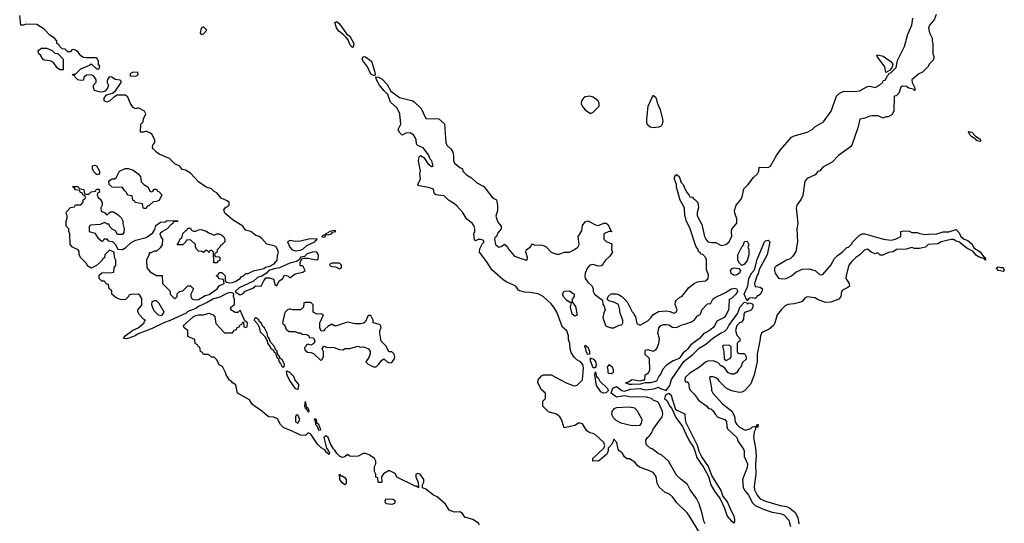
# Model space of a CAD drawing. Header units: inches. Extents: x 2668334 to 2765628, y 828034 to 955234.
# Tile 98 of 218: x 2694902 to 2702438, y 882694 to 886551. Entities that reach past the tile are written whole.
import ezdxf

# ---------------------------------------------------------------- set-up
doc = ezdxf.new("R2010")
doc.units = ezdxf.units.IN
doc.header["$MEASUREMENT"] = 0
doc.layers.add('C6898', color=7, linetype='Continuous')
doc.layers.add('C7808', color=7, linetype='Continuous')

msp = doc.modelspace()

# ---------------------------------------------------------------- linework, layer by layer
at = {"layer": 'C6898', "color": 4}
for points, elevation in [([(2698420.4, 882680.4), (2698414.6, 882694.6), (2698370, 882722), (2698310, 882742), (2698290, 882768.7), (2698270, 882782), (2698230, 882779), (2698190, 882794), (2698160.2, 882840.2), (2698096, 882896), (2698069.3, 882909.3), (2698010, 882955.3), (2697986, 882966), (2697986, 882990), (2697994, 883010), (2697995.3, 883030), (2697966, 883070), (2697950, 883075.3), (2697934, 883070), (2697934, 883050), (2697952.7, 883007.3), (2697954, 882966), (2697938, 882978), (2697930, 882978), (2697788.7, 883048.7), (2697774.6, 883074.6), (2697730, 883098), (2697687.1, 883072.9), (2697672, 883050), (2697674, 883010), (2697670, 883006), (2697650, 883006), (2697646, 883010), (2697642, 883042), (2697628.4, 883048.4), (2697628, 883070), (2697618, 883090), (2697618, 883130), (2697628, 883150), (2697628, 883170), (2697618, 883190), (2697578, 883218), (2697550, 883228), (2697530, 883228), (2697491.6, 883208.4), (2697450, 883206), (2697430, 883208), (2697410, 883222), (2697390, 883202), (2697370, 883197.2), (2697350, 883209.4), (2697329.3, 883230), (2697314.9, 883254.9), (2697303.6, 883263.6), (2697282, 883302), (2697262.7, 883350), (2697250, 883362.7), (2697239.6, 883360.4), (2697231, 883350), (2697250.8, 883270), (2697264.7, 883250), (2697263.6, 883243.6), (2697270, 883242), (2697273.7, 883233.7), (2697270, 883222), (2697258, 883230), (2697256.4, 883236.4), (2697250, 883235.3), (2697237.2, 883257.2), (2697210, 883273.2), (2697181, 883301), (2697130, 883378), (2697110, 883386), (2697090, 883366), (2697050, 883368), (2696983.1, 883403.1), (2696924.7, 883424.7), (2696898, 883450), (2696875.3, 883495.3), (2696847.3, 883507.3), (2696810, 883509), (2696790, 883521.2), (2696742, 883562), (2696698, 883590), (2696678, 883610), (2696660.4, 883640.4), (2696569, 883690), (2696555.3, 883755.3), (2696530, 883768.7), (2696522, 883782), (2696508.7, 883790), (2696482, 883830), (2696478, 883850), (2696454.6, 883894.6), (2696428.9, 883908.9), (2696410, 883946), (2696390, 883966), (2696370, 883966), (2696347.3, 883987.3), (2696310, 883988), (2696302, 884002), (2696286, 884010), (2696282, 884042), (2696270, 884046), (2696262, 884062), (2696246, 884070), (2696242, 884102), (2696190, 884126), (2696188, 884170), (2696162, 884190), (2696155.3, 884210), (2696230, 884274.8), (2696250, 884286), (2696270, 884290.7), (2696309.3, 884290.7), (2696350, 884304.7), (2696382, 884290), (2696396, 884276), (2696403.6, 884223.6), (2696470, 884154), (2696530, 884154), (2696547.3, 884172.7), (2696562, 884178), (2696567.3, 884192.7), (2696582, 884198), (2696590, 884214), (2696602, 884218), (2696610, 884234), (2696614, 884234), (2696618, 884198), (2696630, 884194), (2696642, 884198), (2696646, 884230), (2696626, 884246), (2696590, 884326), (2696571.6, 884308.4), (2696551.6, 884308.4), (2696518, 884330), (2696518, 884350), (2696546, 884370), (2696546, 884410), (2696539, 884430), (2696542, 884450), (2696536.5, 884456.5), (2696510, 884460.5), (2696486.7, 884453.3), (2696435.1, 884424.9), (2696386.5, 884413.5), (2696335.9, 884384.1), (2696270, 884354), (2696250, 884338.7), (2696190, 884315.6), (2696175.8, 884304.2), (2696053.5, 884246.5), (2696010, 884233), (2695915, 884185), (2695810, 884144), (2695786.8, 884130), (2695730, 884109.8), (2695706, 884106), (2695697.2, 884110), (2695709.8, 884130.2), (2695767.1, 884172.9), (2695809.2, 884190), (2695854, 884230), (2695856.4, 884243.6), (2695866, 884250), (2695850, 884258), (2695818, 884290), (2695807.3, 884312.7), (2695806, 884330), (2695836.4, 884363.6), (2695836.4, 884416.4), (2695820.4, 884440.4), (2695810, 884448), (2695752.7, 884447.3), (2695738, 884442), (2695734, 884430), (2695710, 884406), (2695672.7, 884407.3), (2695640.4, 884420.4), (2695606, 884450), (2695606, 884470), (2695602, 884482), (2695586, 884490), (2695582, 884522), (2695570, 884526), (2695547.3, 884547.3), (2695530, 884548), (2695509.1, 884569.1), (2695510, 884594), (2695530, 884612), (2695610, 884614), (2695622, 884618), (2695626, 884650), (2695638, 884670), (2695638, 884710), (2695628, 884730), (2695626, 884770), (2695590, 884786), (2695554, 884750), (2695551.6, 884728.4), (2695538, 884722), (2695534, 884710), (2695514, 884690), (2695490, 884668), (2695448.9, 884648.9), (2695423.1, 884663.1), (2695410, 884686), (2695370, 884726), (2695358, 884750), (2695356.4, 884776.4), (2695348.4, 884788.4), (2695306, 884810), (2695288, 884830), (2695286, 884910), (2695278, 884930), (2695278, 884950), (2695258, 884970), (2695258, 885010), (2695266, 885030), (2695266, 885050), (2695258, 885070), (2695260.4, 885079.6), (2695290, 885114), (2695322, 885118), (2695330, 885132), (2695370, 885134), (2695387.3, 885152.7), (2695388.4, 885171.6), (2695402, 885178), (2695406, 885190), (2695402, 885202), (2695386, 885210), (2695382, 885222), (2695366, 885230), (2695362, 885242), (2695330, 885248), (2695322, 885262), (2695306, 885270), (2695310, 885274), (2695350, 885274), (2695358, 885258), (2695394, 885250), (2695398, 885218), (2695410, 885214), (2695430, 885214), (2695448.4, 885231.6), (2695482, 885238), (2695490, 885254), (2695510, 885254), (2695514, 885230), (2695498, 885222), (2695494, 885210), (2695502, 885190), (2695516.9, 885176.9), (2695534, 885150), (2695534, 885130), (2695522, 885110), (2695525.4, 885085.4), (2695552.7, 885072.7), (2695570, 885054), (2695587.3, 885072.7), (2695600.4, 885079.6), (2695619.6, 885079.6), (2695656.9, 885056.9), (2695682, 885030), (2695691.6, 885011.6), (2695692, 884990), (2695702, 884950), (2695699.6, 884920.4), (2695690, 884906), (2695650, 884906), (2695634.6, 884934.6), (2695610, 884948), (2695588.9, 884968.9), (2695586, 884986), (2695574, 884986), (2695550, 884998), (2695516.9, 884983.1), (2695443.6, 884976.4), (2695432.7, 884967.3), (2695434, 884930), (2695476.9, 884916.9), (2695499.6, 884879.6), (2695530, 884854), (2695542, 884858), (2695548.4, 884871.6), (2695570, 884872), (2695578, 884858), (2695612.7, 884852.7), (2695631.6, 884831.6), (2695652.7, 884792.7), (2695690, 884792), (2695714.6, 884805.4), (2695754.6, 884845.4), (2695790, 884862), (2695870, 884882), (2695920.4, 884919.6), (2695936.4, 884943.6), (2695944.7, 884975.3), (2695980.4, 884999.6), (2696016.4, 885003.6), (2696030, 885012), (2696114, 885010), (2696110, 885006), (2696078, 885002), (2696074, 884990), (2696059.6, 884980.4), (2696031.1, 884948.9), (2695994, 884930), (2695974, 884910), (2695983.6, 884883.6), (2695994, 884870), (2695992.7, 884827.3), (2695976.9, 884803.1), (2695950, 884778), (2695930, 884778), (2695906, 884766), (2695894, 884766), (2695894, 884754), (2695872, 884710), (2695874, 884650), (2695899.6, 884619.6), (2695950, 884592), (2695992.7, 884592.7), (2695994, 884530), (2696052.7, 884472.7), (2696054, 884450), (2696090, 884414), (2696106, 884430), (2696107.3, 884452.7), (2696126, 884470), (2696150, 884474), (2696188.4, 884511.6), (2696210, 884512), (2696232, 884490), (2696212, 884450), (2696212, 884430), (2696222, 884410), (2696246, 884406), (2696270, 884408.4), (2696320.8, 884439.2), (2696352.6, 884447.4), (2696413.2, 884490), (2696430, 884514), (2696466, 884530), (2696462, 884562), (2696426, 884566), (2696422, 884582), (2696408, 884588), (2696410, 884594), (2696422, 884598), (2696430, 884614), (2696450, 884614), (2696474, 884590), (2696474, 884550), (2696482, 884542), (2696510, 884536), (2696530, 884539.1), (2696550, 884545.5), (2696588.7, 884570), (2696597.2, 884582.8), (2696615.3, 884590), (2696633.6, 884606.4), (2696650, 884607.3), (2696692.5, 884627.5), (2696770, 884644.9), (2696784.5, 884655.5), (2696817.6, 884662.4), (2696850, 884680.5), (2696873, 884710), (2696876, 884744), (2696884, 884770), (2696868, 884810), (2696850, 884819), (2696793.2, 884833.2), (2696756, 884876), (2696735.3, 884890), (2696710, 884899), (2696670, 884929.2), (2696630, 884939), (2696608.7, 884970), (2696534.8, 885014.8), (2696473.2, 885070), (2696465.6, 885094.4), (2696474, 885110), (2696504, 885130), (2696504, 885150), (2696490, 885164), (2696444.8, 885184.8), (2696410, 885224), (2696390, 885235.3), (2696370, 885255.3), (2696329.5, 885269.5), (2696270, 885309), (2696210, 885375.3), (2696170, 885398), (2696144.7, 885404.7), (2696128.4, 885428.4), (2696090, 885448), (2696048.9, 885488.9), (2695970, 885522), (2695950, 885535.3), (2695923.1, 885563.1), (2695918, 885570), (2695922, 885590), (2695935.3, 885610), (2695935.3, 885630), (2695913.6, 885673.6), (2695903.1, 885683.1), (2695870, 885698), (2695851.1, 885688.9), (2695826, 885690), (2695828.4, 885751.6), (2695846, 885770), (2695848.4, 885791.6), (2695868, 885830), (2695858, 885850), (2695810, 885875.3), (2695790, 885868), (2695770, 885878), (2695750, 885908), (2695730, 885958), (2695712.7, 885972.7), (2695647.9, 885972.1), (2695622.4, 885957.6), (2695590, 885927), (2695570, 885920.7), (2695549.7, 885929.7), (2695549.7, 885950.3), (2695565.6, 885974.4), (2695612.7, 885987.3), (2695634.5, 886005.5), (2695679.3, 886070), (2695679.3, 886079.3), (2695670, 886088.7), (2695632.9, 886092.9), (2695606, 886110), (2695586, 886114), (2695571.6, 886088.4), (2695571.3, 886070), (2695582.8, 886050), (2695574, 886026), (2695556.1, 886003.9), (2695530, 885996.9), (2695510, 885997.6), (2695475.3, 886010), (2695466, 886030), (2695466, 886050), (2695487.3, 886072.7), (2695488, 886090), (2695470, 886118), (2695450, 886128), (2695412.7, 886127.3), (2695394, 886110), (2695391.3, 886088.7), (2695370, 886086), (2695346, 886090), (2695326, 886110), (2695322, 886122), (2695306, 886130), (2695310, 886134), (2695330, 886134), (2695370, 886174), (2695436.4, 886203.6), (2695450, 886214), (2695490, 886174), (2695510, 886174), (2695514.6, 886194.6), (2695506, 886210), (2695506, 886230), (2695494.6, 886254.6), (2695490, 886258), (2695410, 886258), (2695390, 886262), (2695370, 886275.3), (2695350, 886302), (2695330, 886318), (2695310, 886322), (2695301, 886319), (2695290, 886306), (2695270, 886306), (2695250, 886326), (2695227.3, 886327.3), (2695207.3, 886347.3), (2695202, 886362), (2695186, 886370), (2695186, 886390), (2695168, 886410), (2695132.7, 886432.7), (2695090, 886478), (2695033.6, 886513.6), (2694950, 886518), (2694930, 886508), (2694910, 886508), (2694902, 886582)], 16), ([(2700000, 882784.8), (2699932.7, 882850), (2699898, 882898), (2699876.2, 882916.2), (2699842, 882930), (2699795.3, 882970), (2699781.2, 883001.2), (2699772.9, 883052.9), (2699750, 883082), (2699710, 883102), (2699650, 883122), (2699633.6, 883133.6), (2699610, 883162), (2699570, 883188), (2699550, 883188.7), (2699530, 883202), (2699512.7, 883232.7), (2699489, 883250), (2699481.5, 883261.5), (2699472, 883312), (2699450, 883338), (2699436.9, 883303.1), (2699404.9, 883270), (2699405.3, 883250), (2699395.8, 883224.2), (2699342.5, 883177.5), (2699330, 883171.2), (2699306.4, 883173.6), (2699288, 883170), (2699289.8, 883190.2), (2699372.7, 883270), (2699381.3, 883290), (2699372.8, 883312.8), (2699310, 883372.7), (2699290, 883382.7), (2699266.3, 883386.3), (2699242, 883402), (2699210, 883455.3), (2699190, 883462), (2699179.6, 883460.4), (2699150, 883444), (2699070, 883426), (2699048.7, 883490), (2699035.3, 883510), (2699010, 883528.7), (2698949.1, 883549.1), (2698906, 883590), (2698906, 883630), (2698926, 883650), (2698926, 883690), (2698896.4, 883716.4), (2698868, 883770), (2698870, 883794), (2698896.4, 883823.6), (2698910, 883832), (2698970, 883831), (2699084.7, 883770), (2699130, 883750.8), (2699150, 883747.3), (2699170, 883752), (2699210, 883794), (2699216, 883884), (2699212.3, 883910), (2699195.3, 883930), (2699166, 883946), (2699145.6, 883965.6), (2699122, 884002), (2699114, 884030), (2699112.7, 884070), (2699102, 884102), (2699101.2, 884130), (2699090, 884168), (2699056, 884196), (2699012.7, 884310), (2698990, 884348.7), (2698970, 884376), (2698909, 884430), (2698870, 884452), (2698810, 884462.7), (2698764.7, 884464.7), (2698730, 884474), (2698720.2, 884480.2), (2698699, 884510), (2698624.7, 884544.7), (2698600.5, 884560.5), (2698516.1, 884636.1), (2698477.1, 884697.1), (2698421.2, 884770), (2698424.5, 884795.5), (2698443.7, 884836.3), (2698457.2, 884850), (2698455.1, 884855.1), (2698450, 884862), (2698430, 884868.7), (2698410, 884868), (2698390, 884858), (2698384, 884864), (2698377.2, 884910), (2698385.2, 884930), (2698386.6, 884950), (2698379.6, 884970), (2698367, 884990), (2698324.2, 885024.2), (2698290, 885076), (2698250, 885122.7), (2698230, 885141.2), (2698184, 885170), (2698150, 885202), (2698086, 885210), (2698078, 885218), (2698070, 885252.7), (2698030, 885267), (2697958, 885278), (2697948, 885288), (2697968.9, 885331.1), (2697965.2, 885370), (2697969.1, 885390.9), (2697954, 885470), (2697960.2, 885499.8), (2697970, 885511.3), (2697996.3, 885496.3), (2698026, 885450), (2698054, 885426), (2698066, 885430), (2698056.2, 885470), (2698043.6, 885483.6), (2698030, 885517.2), (2697990, 885569.2), (2697948.4, 885588.4), (2697938, 885598), (2697936, 885630), (2697929.2, 885650), (2697915.1, 885670), (2697890, 885685.2), (2697858, 885682), (2697830, 885668), (2697810, 885686), (2697798, 885710), (2697818, 885750), (2697811.1, 885830), (2697790, 885873.3), (2697740.6, 885920.6), (2697719.3, 885979.3), (2697688.3, 886008.3), (2697656.2, 886050), (2697633.2, 886090), (2697627.3, 886112.7), (2697649, 886111), (2697675.8, 886095.8), (2697715.1, 886055.1), (2697743.4, 886003.4), (2697810, 885956.3), (2697910.8, 885930.8), (2697922, 885922), (2697974, 885870), (2698010, 885794), (2698110, 885792), (2698153.4, 885753.4), (2698164.7, 885610), (2698172, 885590), (2698202, 885562), (2698216.8, 885536.8), (2698222.8, 885510), (2698221, 885470), (2698230, 885452), (2698270, 885418), (2698292, 885410), (2698294, 885390), (2698322, 885362), (2698359.9, 885339.9), (2698401.4, 885301.4), (2698454.4, 885274.4), (2698515.3, 885195.3), (2698530, 885182), (2698551.6, 885171.6), (2698558, 885130), (2698558, 885090), (2698547.1, 885047.1), (2698560.7, 885000.7), (2698586, 884970), (2698586, 884950), (2698561.4, 884918.6), (2698550.5, 884889.5), (2698539.6, 884880.4), (2698536, 884870), (2698544.2, 884830), (2698570, 884807.7), (2698586.6, 884813.4), (2698612.7, 884832.7), (2698633.7, 884813.7), (2698646.8, 884790), (2698690, 884741), (2698770, 884711.3), (2698787.3, 884712.7), (2698788.7, 884730), (2698775.3, 884770), (2698782, 884790), (2698808, 884810), (2698826, 884834), (2698844.7, 884824.7), (2698890, 884826.8), (2698910, 884822.8), (2698930.5, 884810.5), (2698970, 884771), (2699010, 884754.8), (2699030, 884756), (2699070, 884771.3), (2699110, 884771.3), (2699148.7, 884790), (2699174, 884810), (2699184, 884830), (2699175.3, 884890), (2699204.7, 884935.3), (2699210, 884974), (2699230, 885002), (2699250.9, 885010.9), (2699310, 884981), (2699330, 884976), (2699372, 884992), (2699390, 884994), (2699403.6, 884983.6), (2699422, 884950), (2699422, 884942), (2699434, 884926), (2699410, 884928), (2699374, 884910), (2699372, 884870), (2699390, 884852), (2699434, 884834), (2699431.3, 884790), (2699438, 884770), (2699419.9, 884740.1), (2699386, 884710), (2699371, 884690), (2699366, 884674), (2699354.8, 884665.2), (2699330, 884664), (2699290, 884677.2), (2699266.8, 884670), (2699247.3, 884650), (2699231, 884610), (2699226.8, 884590), (2699231, 884570), (2699250, 884541), (2699284.7, 884510), (2699291.3, 884490), (2699291.3, 884470), (2699301, 884450), (2699362, 884402), (2699366, 884370), (2699376, 884356), (2699382, 884330), (2699372.7, 884307.3), (2699366, 884270), (2699384.7, 884210), (2699390, 884204.7), (2699430, 884192), (2699450, 884192), (2699490, 884212), (2699510, 884214), (2699518, 884230), (2699518, 884250), (2699495.3, 884310), (2699495.3, 884330), (2699486, 884370), (2699450, 884388.7), (2699410, 884398), (2699398, 884410), (2699406, 884430), (2699430, 884452), (2699468.4, 884451.6), (2699490, 884444.7), (2699510.7, 884430.7), (2699552, 884390), (2699590, 884314), (2699602, 884302), (2699606.4, 884286.4), (2699616, 884276), (2699624.7, 884224.7), (2699650, 884212), (2699710, 884246), (2699735.3, 884270), (2699748.9, 884291.1), (2699790, 884316), (2699850, 884320.7), (2699877.3, 884317.3), (2699910, 884304.7), (2699926, 884310), (2699935.3, 884330), (2699918, 884370), (2699922, 884390), (2699930, 884402), (2699954.6, 884425.4), (2699970, 884431.3), (2700000, 884469.8)], 12), ([(2700000, 885025.1), (2699992.7, 885052.7), (2699989.2, 885110), (2699957, 885170), (2699929.6, 885269.6), (2699929.5, 885290), (2699913.2, 885330), (2699914, 885346), (2699921.2, 885358.8), (2699930, 885364.7), (2699950.4, 885350.4), (2699964.9, 885304.9), (2699978.8, 885290), (2699996, 885250), (2700000, 885242.8)], 12), ([(2700000, 884015.8), (2699980.4, 883999.6), (2699950, 883955.3), (2699902.5, 883937.5), (2699853.7, 883906.3), (2699825.4, 883874.6), (2699810, 883838), (2699796, 883824), (2699776.9, 883783.1), (2699730, 883769.3), (2699690, 883769.2), (2699650, 883759), (2699590, 883756), (2699570, 883757.2), (2699538, 883770), (2699562, 883778), (2699590, 883794.8), (2699650, 883784.7), (2699674, 883794), (2699686, 883794), (2699688.7, 883830), (2699714.6, 883845.4), (2699724, 883870), (2699722, 883950), (2699719, 883959), (2699690, 883988), (2699690, 884014), (2699698, 884022), (2699710, 884024.7), (2699750, 884012), (2699770, 884022), (2699782, 884038), (2699794, 884070), (2699799, 884110), (2699785.2, 884150), (2699794, 884190), (2699809.2, 884210), (2699830, 884217.3), (2699850, 884217.3), (2699870, 884214), (2699897.3, 884197.3), (2699930, 884194), (2699970, 884213.4), (2700000, 884223)], 8), ([(2700000, 883001.5), (2699964, 883030), (2699930, 883064), (2699868.7, 883170), (2699816, 883216), (2699788, 883230), (2699744, 883264), (2699728, 883270), (2699698, 883298), (2699695.3, 883330), (2699706, 883350), (2699719.7, 883360.3), (2699736.6, 883383.4), (2699750, 883416), (2699819.3, 883510), (2699825.2, 883530), (2699821.2, 883550), (2699793.6, 883613.6), (2699784.7, 883624.7), (2699750, 883638), (2699738, 883650), (2699699.7, 883659.7), (2699570, 883662.4), (2699530, 883669.7), (2699470, 883660.7), (2699428.7, 883691.3), (2699441.2, 883730), (2699470, 883740.7), (2699510, 883710.8), (2699530, 883706), (2699578, 883722), (2699650, 883726.8), (2699690, 883717.3), (2699755.3, 883724.7), (2699790, 883736.3), (2699805.9, 883725.8), (2699850, 883712.4), (2699879.1, 883750), (2699890, 883794.8), (2699985.6, 883934.4), (2700000, 883945.4)], 8), ([(2700000, 883815.2), (2699994.8, 883810), (2699991.6, 883791.6), (2699998, 883778), (2700000, 883778)], 8), ([(2700000, 883479.3), (2699997.4, 883490), (2699996, 883530), (2699923.9, 883563.9), (2699891.3, 883670), (2699870, 883687.6), (2699856.4, 883683.6), (2699842, 883670), (2699836, 883650), (2699853.8, 883633.8), (2699878.8, 883590), (2699893.4, 883573.4), (2699924.9, 883504.9), (2699974.6, 883434.6), (2700000, 883378.9)], 8)]:
    msp.add_lwpolyline(points, dxfattribs=dict(at, elevation=elevation))
for points, elevation in [([(2697450, 886339), (2697430, 886362), (2697416.6, 886396.6), (2697398.3, 886418.3), (2697378.9, 886438.9), (2697343.6, 886463.6), (2697326.3, 886490), (2697314, 886530), (2697330, 886536.4), (2697350, 886520.5), (2697403.8, 886443.8), (2697430, 886426), (2697460.5, 886370), (2697457.3, 886350)], 12), ([(2696310, 886495.3), (2696290, 886486), (2696282.8, 886450), (2696290, 886438), (2696310, 886444), (2696335.3, 886470)], 16), ([(2695230, 886166), (2695210, 886168), (2695190, 886182), (2695162, 886222), (2695136.4, 886236.4), (2695090, 886242), (2695078, 886250), (2695060.4, 886280.4), (2695048, 886290), (2695044, 886316), (2695070, 886332), (2695110, 886332), (2695150, 886314), (2695170, 886294), (2695192.7, 886292.7), (2695234, 886250), (2695234, 886166)], 16), ([(2697616.9, 886123.1), (2697610, 886124), (2697590, 886133.2), (2697563.5, 886190), (2697533.6, 886230), (2697522.9, 886250), (2697529.6, 886270.4), (2697550, 886266), (2697593.5, 886233.5), (2697620.5, 886150), (2697622, 886130)], 12), ([(2695770, 886148), (2695750, 886138), (2695744.7, 886130), (2695750, 886122), (2695790, 886118), (2695808, 886130), (2695806, 886146)], 16), ([(2699264.7, 885964.7), (2699230, 885961.2), (2699216, 885950), (2699202.8, 885930), (2699198.8, 885910), (2699206, 885890), (2699230, 885861), (2699270, 885832), (2699290, 885842), (2699338, 885890), (2699338, 885910), (2699328.9, 885928.9), (2699290, 885959)], 16), ([(2699750, 885722), (2699727.3, 885727.3), (2699706.3, 885746.3), (2699702, 885762), (2699701.2, 885790), (2699713.2, 885890), (2699750, 885972), (2699770, 885954), (2699782.8, 885910), (2699804.1, 885864.1), (2699822.4, 885790), (2699824.4, 885770), (2699817, 885743), (2699806.6, 885733.4), (2699790, 885727.6)], 12), ([(2695490, 885366), (2695470, 885386), (2695458, 885410), (2695458, 885430), (2695464.7, 885435.3), (2695476.9, 885436.9), (2695490.9, 885430.9), (2695514, 885390), (2695514, 885370), (2695510, 885366)], 16), ([(2695910, 885234), (2695922, 885238), (2695930, 885254), (2695950, 885254), (2695958, 885238), (2695970, 885234), (2695991, 885210), (2695970, 885166), (2695950, 885158), (2695923.6, 885156.4), (2695890, 885126), (2695878, 885122), (2695870, 885106), (2695850, 885106), (2695846, 885110), (2695842, 885142), (2695786, 885150), (2695782, 885162), (2695768, 885170), (2695762, 885202), (2695730, 885206), (2695718, 885230), (2695703.1, 885243.1), (2695690, 885266), (2695609.1, 885269.1), (2695588, 885290), (2695584, 885316), (2695610, 885332), (2695630, 885332), (2695640.4, 885339.6), (2695666, 885390), (2695710, 885411.3), (2695731.1, 885411.1), (2695770, 885398), (2695810, 885371), (2695826, 885350), (2695832, 885310), (2695852, 885290), (2695882, 885270), (2695898, 885238)], 16), ([(2696250, 884932), (2696270, 884942), (2696290, 884944.7), (2696330, 884931.3), (2696350, 884918), (2696390, 884902), (2696410, 884912), (2696430, 884912), (2696450, 884902), (2696462, 884890), (2696472, 884870), (2696472, 884850), (2696450, 884826), (2696438, 884822), (2696434, 884810), (2696412.7, 884787.3), (2696412, 884768), (2696398, 884762), (2696394, 884750), (2696398, 884738), (2696430, 884734), (2696434, 884730), (2696432.7, 884707.3), (2696418, 884702), (2696410, 884688), (2696388, 884690), (2696386, 884770), (2696370, 884786), (2696358, 884782), (2696350, 884766), (2696342, 884782), (2696330, 884786), (2696310, 884768), (2696296.4, 884776.4), (2696270, 884778), (2696258, 884790), (2696248, 884810), (2696248, 884830), (2696210, 884866), (2696178, 884862), (2696174, 884850), (2696150, 884826), (2696107.3, 884827.3), (2696118, 884842), (2696130, 884874), (2696142, 884878), (2696150, 884914), (2696170, 884934), (2696182, 884938), (2696190, 884954), (2696210, 884954), (2696218, 884938), (2696232.7, 884932.7)], 16), ([(2697317.2, 884937.2), (2697272, 884930), (2697262, 884918), (2697242, 884910), (2697239.6, 884900.4), (2697230, 884902), (2697212, 884890), (2697230, 884884.9), (2697242, 884890), (2697240.4, 884899.6), (2697253.6, 884906.4), (2697263.4, 884903.4), (2697288.7, 884910), (2697297.2, 884922.8), (2697322, 884930)], 16), ([(2697126.2, 884873.8), (2697050, 884854.5), (2697012.5, 884852.5), (2696970, 884859), (2696952, 884850), (2696968.5, 884808.5), (2696988.7, 884788.7), (2697010, 884781.3), (2697050, 884784.9), (2697070, 884794.9), (2697099.2, 884820.8), (2697161.2, 884850), (2697162.7, 884857.3), (2697178, 884870)], 16), ([(2697150, 884773.6), (2697102.9, 884757.1), (2697082, 884738), (2697050, 884732.3), (2697044.7, 884715.3), (2697020.7, 884699.3), (2696970, 884687.3), (2696890.3, 884649.7), (2696850, 884642.9), (2696810, 884629.4), (2696790, 884609.2), (2696754.2, 884585.8), (2696723, 884577), (2696692.5, 884547.5), (2696582, 884498), (2696550.8, 884470), (2696558, 884458), (2696570, 884456.3), (2696590, 884443), (2696610, 884450.6), (2696628.2, 884471.8), (2696686, 884494), (2696706.8, 884513.2), (2696750, 884511), (2696769.7, 884550.3), (2696786.8, 884573.2), (2696814.3, 884574.3), (2696843.5, 884563.5), (2696858, 884518), (2696870, 884514), (2696889, 884551), (2696913.6, 884566.4), (2696930, 884594.8), (2696954, 884590), (2696970, 884574), (2697010, 884604.7), (2697070, 884618), (2697088, 884630), (2697070, 884666), (2697050, 884666), (2697048.9, 884668.9), (2697048, 884692), (2697060.2, 884719.8), (2697074.6, 884725.4), (2697110, 884724.9), (2697168, 884712), (2697186, 884714), (2697188.7, 884750), (2697175.3, 884770)], 16), ([(2697350, 884686), (2697290, 884686), (2697278, 884682), (2697274, 884670), (2697290, 884662), (2697319.6, 884659.6), (2697350, 884642), (2697366, 884650), (2697366, 884670)], 16), ([(2699150, 884280.9), (2699130, 884295.3), (2699117, 884350), (2699126, 884386), (2699114, 884386), (2699090, 884400.9), (2699066.9, 884426.9), (2699056.2, 884450), (2699068.6, 884471.4), (2699110, 884473.4), (2699146, 884450), (2699146, 884430), (2699131, 884410), (2699131.3, 884391.3), (2699155.3, 884355.3), (2699170, 884289.2)], 8), ([(2695950, 884398), (2695930, 884398), (2695914, 884390), (2695911.3, 884370), (2695926.8, 884326.8), (2695961, 884290), (2695990, 884286.4), (2696009, 884310), (2695970, 884378)], 16), ([(2697130, 884386), (2697090, 884386), (2697078, 884382), (2697074, 884350), (2697051.1, 884328.9), (2696991.6, 884328.4), (2696975.3, 884335.3), (2696965.4, 884334.6), (2696951.6, 884328.4), (2696931.3, 884308.7), (2696914, 884230), (2696918, 884218), (2696930, 884214), (2696942, 884182), (2696962, 884162), (2697010, 884162), (2697030, 884154), (2697050, 884154), (2697063.6, 884143.6), (2697099.6, 884139.6), (2697114, 884130), (2697118, 884118), (2697150, 884114), (2697162, 884090), (2697154, 884070), (2697130, 884058), (2697110, 884066), (2697098, 884062), (2697092.7, 884047.3), (2697082, 884038), (2697083.6, 884023.6), (2697103.6, 884003.6), (2697130, 884002), (2697150, 883994), (2697203.6, 883943.6), (2697214.6, 883945.4), (2697228, 883970), (2697228, 884010), (2697218, 884030), (2697228.9, 884051.1), (2697250, 884042), (2697310, 884041), (2697350, 884024.7), (2697378, 884022), (2697390, 884034), (2697430, 884034), (2697490, 884051.3), (2697510, 884042), (2697530, 884044.7), (2697550, 884041), (2697570.7, 884030.7), (2697584.7, 884010), (2697584.7, 883990), (2697575.3, 883964.7), (2697552, 883930), (2697570, 883912), (2697610, 883892), (2697630, 883892), (2697650, 883912), (2697670, 883942), (2697690, 883954), (2697714, 883930), (2697730, 883922), (2697750, 883924.7), (2697768.7, 883950), (2697774, 883970), (2697768, 883990), (2697750, 884008), (2697727.3, 884007.3), (2697708, 884050), (2697669.1, 884089.1), (2697658, 884150), (2697658, 884170), (2697668, 884190), (2697667.3, 884207.3), (2697656.4, 884216.4), (2697608, 884230), (2697608, 884250), (2697590, 884286), (2697570, 884286), (2697545.4, 884234.6), (2697533.7, 884226.3), (2697510, 884221.2), (2697470, 884222), (2697410, 884235.3), (2697327.3, 884207.3), (2697310, 884206), (2697290, 884218), (2697259.6, 884200.4), (2697238, 884182), (2697230, 884168), (2697210, 884166), (2697198, 884190), (2697198, 884230), (2697226, 884290), (2697210, 884298), (2697190, 884295.3), (2697170, 884299), (2697148, 884310), (2697147.3, 884367.3)], 16), ([(2696710, 884268.7), (2696699.6, 884260.4), (2696696, 884250), (2696722, 884222), (2696735.9, 884195.9), (2696741.6, 884161.6), (2696781, 884121), (2696790, 884098), (2696795.3, 884095.3), (2696798.8, 884070), (2696814, 884054), (2696827.3, 884030), (2696842.8, 884022.8), (2696850, 884006), (2696859.8, 883999.8), (2696867.7, 883970), (2696879.8, 883959.8), (2696887.3, 883930), (2696898, 883918), (2696910, 883891.3), (2696927.3, 883892.7), (2696928.7, 883910), (2696910, 883948.7), (2696896, 883956), (2696890, 883974), (2696880.2, 883980.2), (2696870, 884015.3), (2696861.2, 884021.2), (2696849, 884050), (2696822.5, 884082.5), (2696810, 884114), (2696800.9, 884120.9), (2696796, 884150), (2696775.1, 884190), (2696762.4, 884202.4), (2696750, 884228.7), (2696737.2, 884237.2), (2696731.6, 884251.6)], 16), ([(2699244.7, 884044.7), (2699250, 884046), (2699264, 884010), (2699262, 883990), (2699250, 883986.6), (2699238, 884010), (2699235.3, 884035.3), (2699230, 884038), (2699226.6, 884050), (2699230, 884058)], 8), ([(2699290, 883885.2), (2699270, 883938), (2699270, 883962), (2699276, 883956), (2699290, 883954), (2699310, 883934), (2699314, 883910), (2699310, 883886)], 8), ([(2699410, 883908), (2699398, 883890), (2699404.7, 883870), (2699404.7, 883850), (2699410, 883844.7), (2699430, 883842), (2699446, 883850), (2699448, 883870), (2699438, 883890)], 12), ([(2696950, 883859), (2696942.8, 883857.2), (2696947.3, 883830), (2696968.3, 883788.3), (2697008.4, 883728.4), (2697030, 883718), (2697036, 883730), (2697037.2, 883757.2), (2697009.2, 883789.2), (2696999.5, 883819.5), (2696970, 883849)], 16), ([(2699370, 883691.5), (2699350, 883702), (2699316.9, 883750), (2699305.1, 883830), (2699310, 883854), (2699316, 883816), (2699330, 883807.3), (2699343.4, 883783.4), (2699398.4, 883730), (2699408, 883710), (2699390, 883694)], 8), ([(2697090, 883626), (2697083.6, 883616.4), (2697081, 883590), (2697090, 883572), (2697098, 883578), (2697094, 883570), (2697110, 883546.8), (2697118, 883550), (2697114.6, 883565.4), (2697110, 883575.3), (2697100.2, 883580.2)], 16), ([(2697030, 883526), (2697018, 883522), (2697014, 883510), (2697014, 883470), (2697030, 883462), (2697046, 883490)], 16), ([(2699570, 883584.2), (2699470, 883579.6), (2699449.1, 883570.9), (2699433.4, 883550), (2699430.6, 883530), (2699443.9, 883503.9), (2699463.9, 883483.9), (2699503.4, 883463.4), (2699590, 883443.8), (2699650, 883446), (2699660.2, 883459.8), (2699666, 883490), (2699630, 883553.2), (2699610, 883576.2)], 12), ([(2697164.7, 883495.3), (2697154, 883490), (2697163.6, 883483.6), (2697167.3, 883450), (2697178.8, 883438.8), (2697190, 883406.8), (2697206, 883410), (2697191.7, 883451.7), (2697178, 883458), (2697173.2, 883490)], 16), ([(2697358, 883058), (2697370, 883058.8), (2697390, 883044.9), (2697400.4, 883030), (2697402, 882998), (2697390, 882989.4), (2697370, 883005.2), (2697352, 883030), (2697349.3, 883070.7)], 16), ([(2697750, 882838), (2697710, 882842), (2697702, 882850), (2697698, 882870), (2697710, 882882), (2697759.6, 882879.6), (2697774, 882870), (2697774, 882850), (2697770, 882846)], 16)]:
    msp.add_lwpolyline(points, close=True, dxfattribs=dict(at, elevation=elevation))
at = {"layer": 'C7808', "color": 4}
for points, elevation in [([(2700000, 885242.8), (2700010, 885224.7), (2700024.7, 885210), (2700030, 885194), (2700052.7, 885192.7), (2700058, 885178), (2700070, 885174), (2700092, 885150), (2700098, 885110), (2700086.4, 885073.6), (2700087.7, 885050), (2700122.8, 884982.8), (2700143.8, 884890), (2700154, 884870), (2700170, 884850.8), (2700196, 884844), (2700230, 884844.7), (2700270, 884822), (2700306, 884830), (2700330, 884846), (2700352.3, 884890), (2700349, 884930), (2700353.2, 884946.8), (2700390, 884994), (2700390, 885026), (2700375.3, 885070), (2700374, 885090), (2700385.2, 885130), (2700423.2, 885176.8), (2700434.8, 885205.2), (2700444.1, 885255.9), (2700477.2, 885290), (2700517.2, 885342.8), (2700548, 885370), (2700558, 885390), (2700562, 885418), (2700570, 885422), (2700630, 885418.8), (2700648.7, 885430), (2700693.2, 885510), (2700724.4, 885555.6), (2700810, 885650.8), (2700830, 885662.8), (2700928, 885690), (2700968, 885710), (2700988.7, 885730), (2701054, 885770), (2701113.2, 885850), (2701153.6, 885966.4), (2701172.9, 885987.1), (2701210, 886004.7), (2701290, 886001), (2701330, 886007.3), (2701390, 886039.1), (2701410, 886042), (2701450, 886030.8), (2701482.7, 886050), (2701505.2, 886070), (2701514.2, 886085.8), (2701528, 886090), (2701540.2, 886119.8), (2701550, 886126), (2701558, 886142), (2701570, 886143), (2701610, 886184.9), (2701621, 886239), (2701673.2, 886346.8), (2701700.1, 886439.9), (2701729, 886510), (2701737.5, 886562.5)], 12), ([(2701916, 886590), (2701901, 886550), (2701864.7, 886510), (2701858, 886490), (2701866, 886450), (2701884.7, 886410), (2701884.7, 886390), (2701891.3, 886370), (2701891.3, 886290), (2701898, 886270), (2701895.3, 886244.7), (2701866.4, 886213.6), (2701852, 886190), (2701812, 886150), (2701784.5, 886135.5), (2701731.3, 886090), (2701734, 886070), (2701754, 886030), (2701754, 886010), (2701750.7, 886009.3), (2701739.5, 886019.5), (2701707.9, 886027.9), (2701690, 886039.5), (2701658, 886042), (2701646.4, 886033.6), (2701630, 885988), (2701610, 885968), (2701594, 885966), (2701592, 885850), (2701576.9, 885823.1), (2701550, 885808), (2701530, 885808), (2701510, 885798), (2701473.6, 885813.6), (2701430, 885816), (2701410, 885812.7), (2701370, 885796), (2701332, 885790), (2701317.3, 885722.7), (2701272, 885590), (2701262, 885578), (2701168.9, 885511.1), (2701119.9, 885460.1), (2701050, 885422), (2701026.4, 885393.6), (2701010, 885388), (2700990, 885362), (2700930, 885335.3), (2700910, 885314), (2700894.9, 885205.1), (2700882.4, 885177.6), (2700850.8, 885130), (2700844.9, 885110), (2700857.3, 884990), (2700851, 884950), (2700854.8, 884850), (2700843.5, 884776.5), (2700820.5, 884739.5), (2700799.9, 884720.1), (2700770, 884709.2), (2700690, 884662), (2700678, 884650), (2700678, 884630), (2700684.7, 884610), (2700710, 884572), (2700730, 884565.5), (2700768, 884570), (2700808, 884590), (2700842.7, 884617.3), (2700890, 884641), (2700942, 884642), (2700990, 884631), (2701021.6, 884601.6), (2701030, 884597.3), (2701050, 884600.5), (2701109.6, 884670), (2701138.9, 884721.1), (2701158, 884742), (2701197.2, 884770), (2701232.9, 884807.1), (2701246, 884810), (2701268.4, 884831.6), (2701278, 884850), (2701330, 884902), (2701350, 884912), (2701370, 884912), (2701514, 884870), (2701570, 884862), (2701606, 884870), (2701646, 884890), (2701646, 884930), (2701670, 884934), (2701710, 884932), (2701730, 884922), (2701770, 884922), (2701792.7, 884912.7), (2701830, 884906), (2701890, 884911.3), (2701912.7, 884907.3), (2701970, 884927.3), (2702013.2, 884926.8), (2702070, 884944.7), (2702090, 884922), (2702107.3, 884887.3), (2702130, 884871), (2702159.8, 884859.8), (2702191, 884831), (2702204.7, 884804.7), (2702254, 884774), (2702278, 884738), (2702291.3, 884730), (2702294, 884710), (2702286, 884714), (2702286, 884726), (2702278, 884722), (2702250, 884729.2), (2702224.5, 884744.5), (2702198, 884778), (2702150, 884801.2), (2702090, 884849), (2702070, 884855.3), (2702050, 884868.7), (2702030, 884868.7), (2701954, 884850), (2701930, 884835.3), (2701854, 884830), (2701834, 884810), (2701790, 884798), (2701750, 884798), (2701730, 884806), (2701686.4, 884793.6), (2701614, 884790), (2701586.4, 884773.6), (2701552.7, 884767.3), (2701508.4, 884748.4), (2701488.4, 884748.4), (2701470, 884766), (2701450, 884759), (2701418, 884770), (2701390, 884793.2), (2701370, 884789.2), (2701333.4, 884750), (2701300.7, 884730), (2701264.9, 884695.1), (2701248.2, 884671.8), (2701227.3, 884592.7), (2701226, 884570), (2701251.3, 884530), (2701252, 884510), (2701241, 884499), (2701199.8, 884480.2), (2701190.8, 884470), (2701186, 884430), (2701172, 884410), (2701110, 884389), (2701070, 884384), (2701009.3, 884409.3), (2700990, 884422), (2700930, 884428.7), (2700910, 884418), (2700890, 884394), (2700870, 884385.2), (2700830, 884375.1), (2700782, 884370), (2700761.4, 884358.6), (2700730, 884329), (2700700.7, 884290), (2700682, 884230), (2700670.4, 884209.6), (2700638.8, 884181.2), (2700590, 884158), (2700580.7, 884150), (2700570.8, 884130), (2700567.9, 884092.1), (2700546, 883990), (2700545.5, 883930), (2700524, 883830), (2700496.7, 883763.3), (2700450.4, 883709.6), (2700430, 883699.3), (2700410, 883696), (2700349.5, 883709.5), (2700309.5, 883729.5), (2700259.3, 883779.3), (2700250, 883794), (2700230, 883808.7), (2700210, 883815.3), (2700190, 883815.3), (2700182, 883810), (2700198, 883730), (2700198, 883710), (2700206, 883690), (2700281, 883610), (2700353, 883553), (2700373.4, 883513.4), (2700379.1, 883470), (2700390, 883451), (2700410, 883430.8), (2700453.6, 883406.4), (2700499, 883421), (2700510, 883432), (2700542, 883438), (2700548, 883452), (2700554, 883450), (2700552, 883430), (2700534, 883426), (2700534, 883414), (2700524.7, 883395.3), (2700518.8, 883350), (2700534.8, 883270), (2700538.8, 883210), (2700533.2, 883146.8), (2700536.3, 883070), (2700522.5, 882977.5), (2700526.7, 882950), (2700546, 882910), (2700570, 882882), (2700610, 882862.4), (2700722, 882830), (2700770, 882823.1), (2700793.3, 882813.3), (2700837.3, 882777.3), (2700858, 882738), (2700865.7, 882690)], 12), ([(2700000, 884469.8), (2700022, 884498), (2700066.6, 884533.4), (2700090, 884543), (2700150, 884550.7), (2700171.6, 884570), (2700173.4, 884593.4), (2700158, 884638), (2700158, 884710), (2700152.7, 884727.3), (2700130, 884752.7), (2700114.6, 884754.6), (2700110, 884766), (2700096.4, 884776.4), (2700094, 884790), (2700077.2, 884817.2), (2700030, 884958), (2700004, 885010), (2700000, 885025.1)], 12), ([(2700000, 884223), (2700043.2, 884236.8), (2700066.3, 884253.7), (2700090, 884282), (2700110, 884294), (2700116.4, 884303.6), (2700122, 884330), (2700165.6, 884374.4), (2700178, 884378), (2700190, 884374), (2700208, 884410), (2700220.2, 884419.8), (2700300.2, 884459.8), (2700350, 884490.6), (2700370, 884494.9), (2700390.3, 884490.3), (2700394.9, 884470), (2700384, 884450), (2700350, 884415.3), (2700332, 884408), (2700330.6, 884350.6), (2700326, 884330), (2700310.4, 884290), (2700293.4, 884270), (2700238, 884242), (2700222.8, 884210), (2700206, 884190), (2700181, 884170), (2700135.5, 884144.5), (2700106, 884110), (2700039.8, 884060.2), (2700013.3, 884026.7), (2700000, 884015.8)], 8), ([(2700000, 883945.4), (2700053.6, 883986.4), (2700103.5, 884036.5), (2700153.7, 884066.3), (2700207.9, 884112.1), (2700270, 884152), (2700296.3, 884163.7), (2700316.6, 884183.4), (2700329.8, 884210.2), (2700397.7, 884302.3), (2700413.6, 884350), (2700450, 884387.3), (2700465.4, 884385.4), (2700470, 884374), (2700490, 884382), (2700512.7, 884372.7), (2700512.7, 884352.7), (2700502, 884330), (2700496, 884324), (2700450, 884308), (2700444, 884290), (2700442, 884258), (2700425.4, 884234.6), (2700410, 884229), (2700391, 884210), (2700381, 884170), (2700390, 884134), (2700414, 884110), (2700414, 884090), (2700398, 884082), (2700394, 884070), (2700394, 884010), (2700398, 883998), (2700410, 883994), (2700450, 883994), (2700462, 883970), (2700462, 883950), (2700435.3, 883924.7), (2700422, 883890), (2700406, 883874), (2700390, 883848), (2700370, 883835.3), (2700350, 883835.3), (2700322, 883850), (2700300.4, 883880.4), (2700278, 883898), (2700270, 883898), (2700244.7, 883924.7), (2700210, 883937.2), (2700170, 883937), (2700150, 883929.4), (2700106, 883890), (2700030, 883845.2), (2700000, 883815.2)], 8), ([(2700000, 883778), (2700010, 883778), (2700022, 883770), (2700026, 883730), (2700036, 883710), (2700070, 883678.8), (2700097.5, 883637.5), (2700161, 883590), (2700174, 883574), (2700191.3, 883570), (2700210, 883556), (2700224.7, 883530), (2700245.8, 883505.8), (2700298.8, 883490), (2700312.2, 883470), (2700313.7, 883433.7), (2700318.8, 883418.8), (2700390, 883350.8), (2700400.4, 883320.4), (2700442.3, 883262.3), (2700448.2, 883250), (2700446, 883206), (2700473.1, 883150), (2700470, 883122), (2700434.8, 883030), (2700440.5, 882970), (2700448.3, 882948.3), (2700479.3, 882910), (2700511.4, 882851.4), (2700531.5, 882831.5), (2700600.9, 882800.9), (2700660.3, 882780.3), (2700722, 882770), (2700750, 882759.1), (2700790, 882718), (2700801.6, 882670)], 8), ([(2700000, 883378.9), (2700024.8, 883324.8), (2700058, 883278), (2700074.4, 883234.4), (2700081.3, 883201.3), (2700138, 883118), (2700173.4, 883053.4), (2700192.7, 882990), (2700220.8, 882940.8), (2700262.3, 882882.3), (2700296.4, 882810), (2700318, 882750), (2700350, 882710.7), (2700370, 882698), (2700374.8, 882705.2), (2700374.9, 882725.1), (2700369.6, 882750), (2700341.6, 882801.6), (2700318.4, 882858.4), (2700284.4, 882904.4), (2700270, 882946.6), (2700200.1, 883060.1), (2700173.3, 883130), (2700123.5, 883203.5), (2700103.8, 883243.8), (2700091, 883291), (2700003.8, 883463.8), (2700000, 883479.3)], 8), ([(2700149.2, 882690), (2700137.2, 882710), (2700125.2, 882770), (2700102, 882842), (2700083.2, 882883.2), (2700033.2, 882950), (2700012, 882992), (2700000, 883001.5)], 8), ([(2700104.2, 882624.2), (2700029.6, 882750), (2700010, 882775.1), (2700000, 882784.8)], 12)]:
    msp.add_lwpolyline(points, dxfattribs=dict(at, elevation=elevation))
for points, elevation in [([(2701530, 886146), (2701523.7, 886190), (2701465.2, 886270), (2701463.1, 886276.9), (2701470, 886282), (2701512, 886272), (2701570.5, 886230.5), (2701584, 886210), (2701577.5, 886182.5), (2701559.1, 886160.9)], 12), ([(2702250, 885619), (2702230, 885622.7), (2702219, 885630), (2702217.2, 885637.2), (2702190, 885654), (2702174, 885670), (2702165.2, 885694.8), (2702190, 885690.7), (2702218, 885658), (2702250, 885638.8), (2702257.3, 885630)], 12), ([(2700430, 884668), (2700410, 884686), (2700398, 884710), (2700398, 884750), (2700430, 884812), (2700439, 884821), (2700450, 884852), (2700470, 884854), (2700482, 884830), (2700474, 884810), (2700482, 884790), (2700482, 884750), (2700470, 884708), (2700450, 884678)], 8), ([(2700530, 884415.3), (2700510, 884422), (2700490, 884417.2), (2700478, 884410), (2700470, 884398), (2700448, 884450), (2700474.5, 884510), (2700481.6, 884570), (2700506.5, 884613.5), (2700525.1, 884634.9), (2700545.3, 884714.7), (2700602.9, 884850), (2700610, 884858), (2700630, 884862), (2700644, 884850), (2700623, 884750), (2700561.1, 884638.9), (2700554.2, 884605.8), (2700546, 884594), (2700524.9, 884530), (2700530, 884507.3), (2700570, 884502), (2700586.8, 884490), (2700582, 884470), (2700570, 884445.2), (2700544.7, 884430), (2700539.8, 884420.2)], 8), ([(2700370, 884592.7), (2700346.8, 884606.8), (2700341.2, 884630), (2700355.1, 884644.9), (2700370, 884651.3), (2700405.4, 884645.4), (2700418, 884630), (2700410, 884608.7), (2700390, 884596)], 8), ([(2702410, 884652), (2702430, 884654), (2702438, 884630), (2702430, 884622), (2702410, 884628.7), (2702390, 884629), (2702378, 884650), (2702390, 884658)], 12), ([(2700330, 884058), (2700290, 884055.3), (2700282, 884050), (2700291.3, 884010), (2700292.7, 883952.7), (2700310, 883942), (2700342, 883958), (2700347.3, 883972.7), (2700347.3, 884047.3)], 8)]:
    msp.add_lwpolyline(points, close=True, dxfattribs=dict(at, elevation=elevation))

doc.saveas('drawing.dxf')
